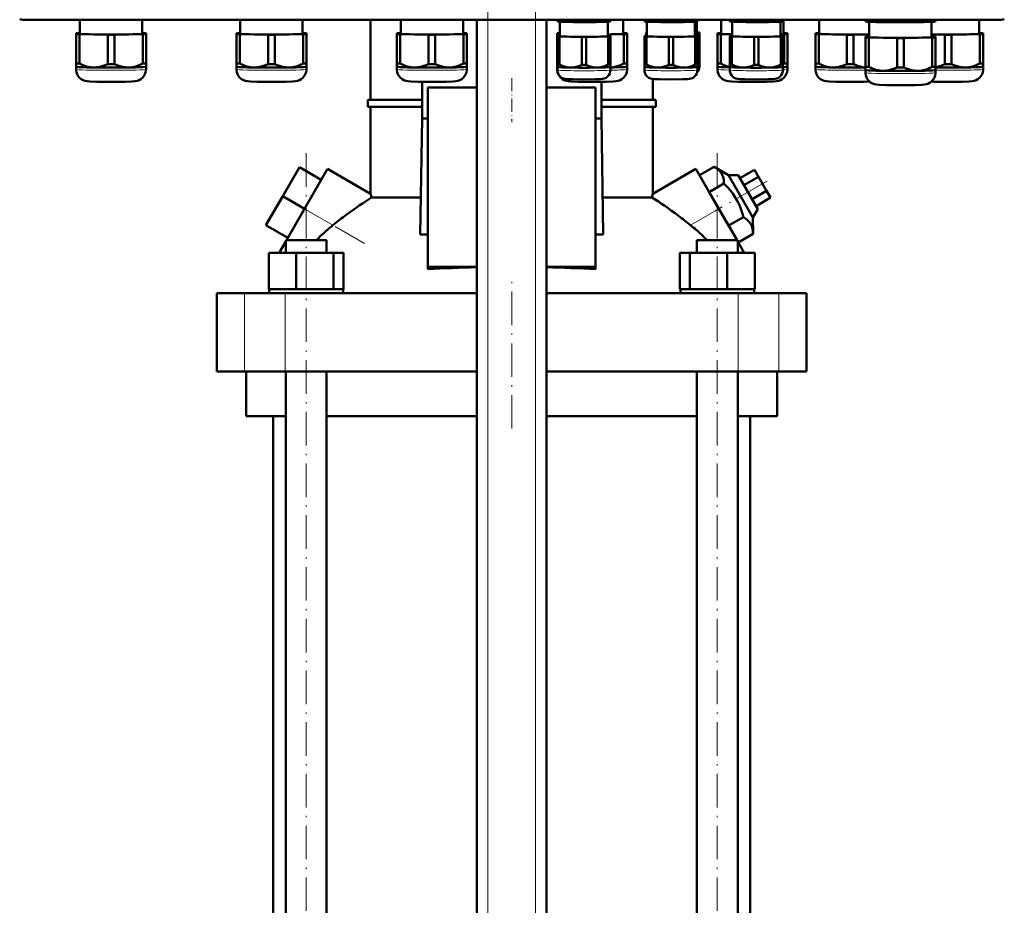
# Model space of a CAD drawing. Extents: x -1438 to 1837, y -1771 to 637.
# Tile 38 of 91: x -1179 to -827, y -73 to 244. Entities that reach past the tile are written whole.
import ezdxf

# ---------------------------------------------------------------- set-up
doc = ezdxf.new("R2010")
doc.units = 0
doc.linetypes.add('DASHDOT', pattern=[18.5, 12, -3, 0.5, -3])

msp = doc.modelspace()

# ---------------------------------------------------------------- linework, layer by layer
at = {"color": 7, "linetype": 'DASHDOT', "lineweight": 18}
for p, q in [((-1011.23, -389.5), (-1011.23, 301.4)), ((-994.23, -389.5), (-994.23, 301.4)), ((-1076.27, -185.83), (-1076.27, 196.97)), ((-929.19, -185.83), (-929.19, 196.97)), ((-911.39, 186.2), (-930.08, 175.41)), ((-1055.45, 163.91), (-1085.55, 181.29)), ((-1002.73, 97.67), (-1002.73, 150.47))]:
    msp.add_line(p, q, dxfattribs=at)
at = {"color": 7, "lineweight": 18}
for p, q in [((-1176.66, 244.01), (-1176.66, 243.82)), ((-1011.23, -331.93), (-1011.23, 243.82)), ((-994.23, -331.93), (-994.23, 243.82)), ((-828.6, 244.01), (-828.6, 243.82)), ((-1076.86, 176.27), (-1066.7, 170.41)), ((-938.75, 170.41), (-928.59, 176.27)), ((-1098.29, 118.07), (-1098.29, 146.07)), ((-1083.72, 118.07), (-1083.72, 146.07)), ((-921.73, 118.07), (-921.73, 146.07)), ((-907.16, 118.07), (-907.16, 146.07))]:
    msp.add_line(p, q, dxfattribs=at)
at = {"color": 7, "lineweight": 50}
for p, q in [((-828.6, 243.82), (-1176.66, 243.82)), ((-1157.2, 243.82), (-1157.2, 238.91)), ((-1134.9, 238.91), (-1134.9, 243.82)), ((-1099.82, 243.82), (-1099.82, 238.91)), ((-1077.52, 238.91), (-1077.52, 243.82)), ((-1053.23, 215.22), (-1053.23, 243.82)), ((-1042.45, 243.82), (-1042.45, 238.91)), ((-1020.15, 238.91), (-1020.15, 243.82)), ((-1015.23, -331.93), (-1015.23, 243.82)), ((-990.23, -331.93), (-990.23, 243.82)), ((-986.4, 243.47), (-986.4, 243.82)), ((-986.4, 243.47), (-986.4, 243.3)), ((-986.35, 243.28), (-986.4, 243.3)), ((-985.62, 243.43), (-985.62, 243.82)), ((-985.5, 238.01), (-985.5, 243.2)), ((-977.68, 243.31), (-977.68, 243.82)), ((-976.12, 243.31), (-976.12, 243.82)), ((-968.3, 243.2), (-968.3, 238.01)), ((-968.18, 243.43), (-968.18, 243.82)), ((-967.44, 243.28), (-967.4, 243.3)), ((-967.4, 243.47), (-967.4, 243.82)), ((-967.4, 243.3), (-967.4, 243.47)), ((-962.8, 238.91), (-962.8, 243.82)), ((-955.28, 243.47), (-955.28, 243.82)), ((-955.28, 243.47), (-955.28, 243.3)), ((-955.23, 243.28), (-955.28, 243.3)), ((-954.5, 243.43), (-954.5, 243.82)), ((-954.38, 238.01), (-954.38, 243.2)), ((-946.55, 243.31), (-946.55, 243.82)), ((-945, 243.31), (-945, 243.82)), ((-937.18, 243.2), (-937.18, 238.01)), ((-937.05, 243.43), (-937.05, 243.82)), ((-936.51, 243.25), (-936.51, 239.21)), ((-936.32, 243.28), (-936.28, 243.3)), ((-936.28, 243.47), (-936.28, 243.82)), ((-936.28, 243.3), (-936.28, 243.47)), ((-927.76, 243.82), (-927.76, 238.91)), ((-924.72, 243.47), (-924.72, 243.82)), ((-924.72, 243.47), (-924.72, 243.3)), ((-924.68, 243.28), (-924.72, 243.3)), ((-923.95, 243.43), (-923.95, 243.82)), ((-923.82, 238.01), (-923.82, 243.2)), ((-916, 243.31), (-916, 243.82)), ((-914.45, 243.31), (-914.45, 243.82)), ((-906.62, 243.2), (-906.62, 238.01)), ((-906.5, 243.43), (-906.5, 243.82)), ((-905.77, 243.28), (-905.72, 243.3)), ((-905.72, 243.47), (-905.72, 243.82)), ((-905.72, 243.3), (-905.72, 243.47)), ((-905.46, 238.91), (-905.46, 243.82)), ((-892.76, 243.82), (-892.76, 238.91)), ((-876.16, 243.5), (-876.16, 243.82)), ((-876.16, 243.5), (-876.16, 243.29)), ((-876.1, 243.28), (-876.16, 243.29)), ((-874.97, 243.45), (-874.97, 243.82)), ((-874.81, 243.16), (-874.81, 237.71)), ((-864.84, 243.3), (-864.84, 243.82)), ((-862.47, 243.3), (-862.47, 243.82)), ((-852.51, 237.71), (-852.51, 243.16)), ((-852.34, 243.45), (-852.34, 243.82)), ((-851.22, 243.28), (-851.16, 243.29)), ((-851.16, 243.5), (-851.16, 243.82)), ((-851.16, 243.29), (-851.16, 243.5)), ((-835.46, 238.91), (-835.46, 243.82)), ((-1158.55, 239.06), (-1158.55, 238.75)), ((-1158.55, 238.75), (-1158.55, 228.25)), ((-1157.2, 239.12), (-1157.36, 239.11)), ((-1157.36, 238.7), (-1147.23, 238.55)), ((-1157.36, 238.7), (-1157.36, 228.2)), ((-1147.23, 238.55), (-1147.23, 228.04)), ((-1144.86, 238.55), (-1134.73, 238.7)), ((-1144.86, 238.55), (-1144.86, 228.04)), ((-1134.73, 239.11), (-1134.9, 239.12)), ((-1134.73, 238.7), (-1134.73, 228.2)), ((-1133.55, 238.75), (-1133.55, 239.06)), ((-1133.55, 238.75), (-1133.55, 228.25)), ((-1101.17, 239.06), (-1101.17, 238.76)), ((-1101.17, 238.76), (-1101.17, 228.25)), ((-1099.82, 239.12), (-1099.99, 239.12)), ((-1099.99, 238.7), (-1089.86, 238.55)), ((-1099.99, 238.7), (-1099.99, 228.2)), ((-1089.86, 238.55), (-1089.86, 228.04)), ((-1087.49, 238.55), (-1077.36, 238.7)), ((-1087.49, 238.55), (-1087.49, 228.04)), ((-1077.36, 239.12), (-1077.52, 239.12)), ((-1077.36, 238.7), (-1077.36, 228.2)), ((-1076.17, 238.76), (-1076.17, 239.06)), ((-1076.17, 238.76), (-1076.17, 228.25)), ((-1043.8, 239.06), (-1043.8, 238.76)), ((-1043.8, 238.76), (-1043.8, 228.25)), ((-1042.45, 239.12), (-1042.61, 239.12)), ((-1042.61, 238.7), (-1032.48, 238.55)), ((-1042.61, 238.7), (-1042.61, 228.2)), ((-1032.48, 238.55), (-1032.48, 228.05)), ((-1030.11, 238.55), (-1019.98, 238.7)), ((-1030.11, 238.55), (-1030.11, 228.05)), ((-1019.98, 239.12), (-1020.15, 239.12)), ((-1019.98, 238.7), (-1019.98, 228.2)), ((-1018.8, 238.76), (-1018.8, 239.06)), ((-1018.8, 238.76), (-1018.8, 228.25)), ((-986.45, 239.06), (-986.45, 238.76)), ((-986.45, 238.76), (-986.45, 228.25)), ((-986.4, 238.13), (-986.4, 237.89)), ((-986.4, 237.89), (-986.4, 227.93)), ((-985.5, 238.17), (-985.62, 238.16)), ((-985.62, 237.85), (-977.68, 237.73)), ((-985.62, 237.85), (-985.62, 227.9)), ((-977.68, 237.73), (-977.68, 227.78)), ((-976.12, 237.73), (-968.18, 237.85)), ((-976.12, 237.73), (-976.12, 227.78)), ((-968.3, 238.62), (-962.64, 238.7)), ((-968.18, 238.16), (-968.3, 238.17)), ((-968.18, 237.85), (-968.18, 227.9)), ((-967.4, 237.89), (-967.4, 238.13)), ((-967.4, 237.89), (-967.4, 227.93)), ((-962.64, 239.12), (-962.8, 239.12)), ((-962.64, 238.7), (-962.64, 228.2)), ((-961.45, 238.76), (-961.45, 239.06)), ((-961.45, 238.76), (-961.45, 228.25)), ((-955.28, 238.13), (-955.28, 237.89)), ((-955.28, 237.89), (-955.28, 227.93)), ((-954.61, 239.33), (-954.61, 239.09)), ((-954.61, 239.09), (-954.61, 238.16)), ((-954.38, 238.17), (-954.5, 238.17)), ((-954.5, 237.85), (-946.55, 237.73)), ((-954.5, 237.85), (-954.5, 227.9)), ((-946.55, 237.73), (-946.55, 227.78)), ((-945, 237.73), (-937.05, 237.85)), ((-945, 237.73), (-945, 227.78)), ((-937.18, 239.04), (-936.38, 239.06)), ((-937.05, 238.17), (-937.18, 238.17)), ((-937.05, 237.85), (-937.05, 227.9)), ((-936.38, 239.37), (-936.51, 239.37)), ((-936.38, 239.06), (-936.38, 238.14)), ((-936.28, 237.89), (-936.28, 238.13)), ((-936.28, 237.89), (-936.28, 227.93)), ((-935.61, 239.09), (-935.61, 239.33)), ((-935.61, 239.09), (-935.61, 229.13)), ((-929.11, 239.06), (-929.11, 238.76)), ((-929.11, 238.76), (-929.11, 228.25)), ((-927.76, 239.12), (-927.92, 239.12)), ((-927.92, 238.7), (-923.82, 238.64)), ((-927.92, 238.7), (-927.92, 228.2)), ((-924.72, 238.13), (-924.72, 237.89)), ((-924.72, 237.89), (-924.72, 227.93)), ((-923.82, 238.17), (-923.95, 238.16)), ((-923.95, 237.85), (-916, 237.73)), ((-923.95, 237.85), (-923.95, 227.9)), ((-916, 237.73), (-916, 227.78)), ((-914.45, 237.73), (-906.5, 237.85)), ((-914.45, 237.73), (-914.45, 227.78)), ((-906.62, 238.68), (-905.29, 238.7)), ((-906.5, 238.16), (-906.62, 238.17)), ((-906.5, 237.85), (-906.5, 227.9)), ((-905.72, 237.89), (-905.72, 238.13)), ((-905.72, 237.89), (-905.72, 227.93)), ((-905.29, 239.12), (-905.46, 239.12)), ((-905.29, 238.7), (-905.29, 228.2)), ((-904.11, 238.76), (-904.11, 239.06)), ((-904.11, 238.76), (-904.11, 228.25)), ((-894.11, 239.06), (-894.11, 238.76)), ((-894.11, 238.76), (-894.11, 228.25)), ((-892.76, 239.12), (-892.92, 239.12)), ((-892.92, 238.7), (-882.79, 238.55)), ((-892.92, 238.7), (-892.92, 228.2)), ((-882.79, 238.55), (-882.79, 228.05)), ((-880.42, 238.55), (-874.81, 238.64)), ((-880.42, 238.55), (-880.42, 228.05)), ((-876.16, 237.86), (-876.16, 237.56)), ((-876.16, 237.56), (-876.16, 227.05)), ((-874.81, 237.92), (-874.97, 237.92)), ((-874.97, 237.5), (-864.84, 237.35)), ((-874.97, 237.5), (-874.97, 227)), ((-864.84, 237.35), (-864.84, 226.85)), ((-862.47, 237.35), (-852.34, 237.5)), ((-862.47, 237.35), (-862.47, 226.85)), ((-852.51, 238.62), (-847.79, 238.55)), ((-852.34, 237.92), (-852.51, 237.92)), ((-852.34, 237.5), (-852.34, 227)), ((-851.16, 237.56), (-851.16, 237.86)), ((-851.16, 237.56), (-851.16, 227.05)), ((-847.79, 238.55), (-847.79, 228.05)), ((-845.42, 238.55), (-835.29, 238.7)), ((-845.42, 238.55), (-845.42, 228.05)), ((-835.29, 239.12), (-835.46, 239.12)), ((-835.29, 238.7), (-835.29, 228.2)), ((-834.11, 238.76), (-834.11, 239.06)), ((-834.11, 238.76), (-834.11, 228.25)), ((-935.61, 228.2), (-935.61, 229.13)), ((-1158.55, 228.25), (-1158.55, 227.1)), ((-1158.55, 227.1), (-1158.55, 226.15)), ((-1158.54, 227.09), (-1158.55, 227.1)), ((-1133.55, 227.1), (-1133.55, 228.25)), ((-1133.55, 226.15), (-1133.55, 227.1)), ((-1133.55, 227.09), (-1133.55, 227.1)), ((-1101.17, 228.25), (-1101.17, 227.1)), ((-1101.17, 227.1), (-1101.17, 226.15)), ((-1101.17, 227.1), (-1101.17, 227.1)), ((-1076.18, 227.1), (-1076.17, 227.1)), ((-1076.17, 227.1), (-1076.17, 228.25)), ((-1076.17, 226.15), (-1076.17, 227.1)), ((-1043.8, 228.25), (-1043.8, 227.1)), ((-1043.8, 227.11), (-1043.8, 226.15)), ((-1043.79, 227.1), (-1043.8, 227.1)), ((-1018.8, 227.1), (-1018.8, 228.25)), ((-1018.8, 226.15), (-1018.8, 227.11)), ((-1018.8, 227.1), (-1018.8, 227.1)), ((-986.45, 228.25), (-986.45, 227.1)), ((-986.45, 227.11), (-986.45, 226.15)), ((-986.45, 227.1), (-986.45, 227.1)), ((-986.4, 227.93), (-986.4, 227)), ((-986.4, 225.91), (-986.4, 227)), ((-986.4, 227), (-986.4, 227)), ((-967.4, 227), (-967.4, 227.93)), ((-967.4, 227), (-967.4, 225.91)), ((-967.4, 227), (-967.4, 227)), ((-961.46, 227.1), (-961.45, 227.1)), ((-961.45, 227.1), (-961.45, 228.25)), ((-961.45, 226.15), (-961.45, 227.11)), ((-955.28, 227.93), (-955.28, 227)), ((-955.28, 225.91), (-955.28, 227)), ((-955.27, 227), (-955.28, 227)), ((-936.28, 227), (-936.28, 227.93)), ((-936.28, 227), (-936.28, 225.91)), ((-936.28, 227), (-936.28, 227)), ((-935.61, 228.2), (-935.61, 227.11)), ((-935.61, 228.2), (-935.61, 228.2)), ((-929.11, 228.25), (-929.11, 227.1)), ((-929.11, 227.11), (-929.11, 226.15)), ((-929.1, 227.1), (-929.11, 227.1)), ((-924.72, 227.93), (-924.72, 227)), ((-924.72, 225.91), (-924.72, 227)), ((-924.72, 227), (-924.72, 227)), ((-905.73, 227), (-905.72, 227)), ((-905.72, 227), (-905.72, 227.93)), ((-905.72, 227), (-905.72, 225.91)), ((-904.11, 227.1), (-904.11, 228.25)), ((-904.11, 226.15), (-904.11, 227.11)), ((-904.11, 227.1), (-904.11, 227.1)), ((-894.11, 228.25), (-894.11, 227.1)), ((-894.11, 227.11), (-894.11, 226.15)), ((-894.1, 227.1), (-894.11, 227.1)), ((-876.16, 227.05), (-876.16, 225.9)), ((-876.16, 225.91), (-876.16, 224.96)), ((-876.15, 225.9), (-876.16, 225.9)), ((-851.16, 225.9), (-851.16, 227.05)), ((-851.16, 224.96), (-851.16, 225.91)), ((-851.16, 225.9), (-851.16, 225.9)), ((-834.11, 227.1), (-834.11, 228.25)), ((-834.11, 226.15), (-834.11, 227.11)), ((-834.11, 227.1), (-834.11, 227.1)), ((-952.23, 215.22), (-952.23, 222.69)), ((-1034.79, 221.72), (-1034.79, 208.57)), ((-1015.23, 219.68), (-1032.73, 219.68)), ((-1032.73, 219.68), (-1032.73, 155.57)), ((-972.73, 219.68), (-990.23, 219.68)), ((-972.73, 155.57), (-972.73, 219.68)), ((-970.66, 208.57), (-970.66, 221.72)), ((-1054.23, 215.22), (-1034.79, 215.22)), ((-1054.23, 212.72), (-1054.23, 215.22)), ((-970.66, 215.22), (-951.23, 215.22)), ((-951.23, 212.72), (-951.23, 215.22)), ((-1034.79, 212.72), (-1054.23, 212.72)), ((-1053.23, 181.68), (-1053.23, 212.72)), ((-951.23, 212.72), (-970.66, 212.72)), ((-952.23, 181.68), (-952.23, 212.72)), ((-1034.79, 208.57), (-1035.47, 167.13)), ((-1034.79, 208.57), (-1032.73, 208.57)), ((-972.73, 208.57), (-970.66, 208.57)), ((-969.98, 167.13), (-970.66, 208.57)), ((-1078.65, 191.16), (-1084.65, 180.77)), ((-1070.86, 186.66), (-1078.65, 191.16)), ((-1076.86, 176.27), (-1068.61, 190.56)), ((-1053.23, 181.68), (-1068.61, 190.56)), ((-952.23, 181.68), (-936.84, 190.56)), ((-936.84, 190.56), (-928.59, 176.27)), ((-935.52, 188.27), (-930.26, 191.31)), ((-930.26, 191.31), (-925.17, 188.33)), ((-921.09, 187.27), (-915.89, 190.27)), ((-914.45, 187.77), (-915.89, 190.27)), ((-932.06, 182.27), (-935.52, 188.27)), ((-925.17, 188.33), (-921.7, 188.33)), ((-925.17, 188.33), (-916.43, 173.21)), ((-914.7, 176.21), (-921.7, 188.33)), ((-919.65, 184.77), (-914.45, 187.77)), ((-911.56, 182.77), (-914.45, 187.77)), ((-1070.86, 186.66), (-1076.86, 176.27)), ((-932.06, 182.27), (-926.79, 185.31)), ((-1084.65, 180.77), (-1090.65, 170.38)), ((-1076.86, 176.27), (-1084.65, 180.77)), ((-1052.9, 180.29), (-1035.25, 180.29)), ((-970.2, 180.29), (-952.55, 180.29)), ((-925.13, 170.27), (-932.06, 182.27)), ((-916.76, 179.77), (-911.56, 182.77)), ((-915.32, 177.27), (-910.12, 180.27)), ((-910.12, 180.27), (-911.56, 182.77)), ((-1083.32, 165.07), (-1076.86, 176.27)), ((-922.13, 165.07), (-928.59, 176.27)), ((-914.7, 176.21), (-916.43, 173.21)), ((-925.13, 170.27), (-919.86, 173.31)), ((-916.43, 173.21), (-916.4, 167.31)), ((-1082.86, 165.88), (-1090.65, 170.38)), ((-1035.47, 167.13), (-1032.73, 167.13)), ((-972.73, 167.13), (-969.98, 167.13)), ((-921.67, 164.27), (-916.4, 167.31)), ((-1085.43, 161.42), (-1083.57, 164.65)), ((-1083.57, 165.07), (-1081.43, 165.07)), ((-1083.57, 160.57), (-1083.57, 165.07)), ((-1081.43, 165.07), (-1068.97, 165.07)), ((-1068.97, 160.57), (-1068.97, 165.07)), ((-936.49, 165.07), (-924.03, 165.07)), ((-936.49, 160.57), (-936.49, 165.07)), ((-924.03, 165.07), (-921.89, 165.07)), ((-921.89, 160.57), (-921.89, 165.07)), ((-920.02, 161.42), (-921.89, 164.65)), ((-1089.65, 160.57), (-1079.85, 160.57)), ((-1089.65, 147.57), (-1089.65, 160.57)), ((-1085.92, 160.57), (-1085.43, 161.42)), ((-1085.43, 160.57), (-1085.43, 161.42)), ((-1079.85, 147.57), (-1079.85, 160.57)), ((-1079.85, 160.57), (-1066.47, 160.57)), ((-1066.47, 147.57), (-1066.47, 160.57)), ((-1066.47, 160.57), (-1062.88, 160.57)), ((-1062.88, 147.57), (-1062.88, 160.57)), ((-942.57, 160.57), (-938.98, 160.57)), ((-942.57, 147.57), (-942.57, 160.57)), ((-938.98, 147.57), (-938.98, 160.57)), ((-938.98, 160.57), (-925.6, 160.57)), ((-925.6, 147.57), (-925.6, 160.57)), ((-925.6, 160.57), (-915.8, 160.57)), ((-920.02, 160.57), (-920.02, 161.42)), ((-920.02, 161.42), (-919.53, 160.57)), ((-915.8, 147.57), (-915.8, 160.57)), ((-915.8, 147.57), (-915.8, 160.57)), ((-1032.73, 155.57), (-1015.23, 155.57)), ((-1032.73, 154.66), (-1032.73, 155.57)), ((-990.23, 155.57), (-972.73, 155.57)), ((-972.73, 154.66), (-972.73, 155.57)), ((-1108.23, 146.07), (-1098.29, 146.07)), ((-1108.23, 118.07), (-1108.23, 146.07)), ((-1098.29, 146.07), (-1083.72, 146.07)), ((-1089.65, 147.57), (-1088.64, 147.57)), ((-1089.47, 147.57), (-1089.28, 147.57)), ((-1089.47, 147.57), (-1089.47, 146.07)), ((-1088.64, 147.57), (-1080.86, 147.57)), ((-1083.72, 146.07), (-1015.23, 146.07)), ((-1080.86, 147.57), (-1079.85, 147.57)), ((-1079.85, 147.57), (-1078.47, 147.57)), ((-1078.47, 147.57), (-1076.27, 147.57)), ((-1076.27, 147.57), (-1067.85, 147.57)), ((-1067.85, 147.57), (-1066.47, 147.57)), ((-1066.47, 147.57), (-1066.1, 147.57)), ((-1066.1, 147.57), (-1063.07, 147.57)), ((-1063.07, 147.57), (-1062.88, 147.57)), ((-1063.07, 147.57), (-1063.07, 146.07)), ((-990.23, 146.07), (-921.73, 146.07)), ((-942.57, 147.57), (-942.39, 147.57)), ((-942.39, 147.57), (-939.35, 147.57)), ((-942.39, 147.57), (-942.39, 146.07)), ((-939.35, 147.57), (-938.98, 147.57)), ((-938.98, 147.57), (-937.6, 147.57)), ((-937.6, 147.57), (-929.19, 147.57)), ((-929.19, 147.57), (-926.98, 147.57)), ((-926.98, 147.57), (-925.6, 147.57)), ((-925.6, 147.57), (-924.59, 147.57)), ((-924.59, 147.57), (-916.81, 147.57)), ((-921.73, 146.07), (-907.16, 146.07)), ((-916.81, 147.57), (-915.8, 147.57)), ((-916.17, 147.57), (-915.99, 147.57)), ((-915.99, 147.57), (-915.99, 146.07)), ((-915.99, 147.57), (-915.99, 146.07)), ((-907.16, 146.07), (-897.23, 146.07)), ((-897.23, 118.07), (-897.23, 146.07)), ((-1098.29, 118.07), (-1108.23, 118.07)), ((-1083.72, 118.07), (-1098.29, 118.07)), ((-1097.73, 118.07), (-1097.73, 102.07)), ((-1015.23, 118.07), (-1083.72, 118.07)), ((-1083.57, -153.93), (-1083.57, 118.07)), ((-1068.97, -153.93), (-1068.97, 118.07)), ((-921.73, 118.07), (-990.23, 118.07)), ((-936.49, -153.93), (-936.49, 118.07)), ((-921.89, -153.93), (-921.89, 118.07)), ((-907.16, 118.07), (-921.73, 118.07)), ((-907.73, 102.07), (-907.73, 118.07)), ((-897.23, 118.07), (-907.16, 118.07)), ((-1083.57, 102.07), (-1097.73, 102.07)), ((-1088.08, -153.93), (-1088.08, 102.07)), ((-1015.23, 102.07), (-1068.97, 102.07)), ((-936.49, 102.07), (-990.23, 102.07)), ((-907.73, 102.07), (-921.89, 102.07)), ((-917.38, 102.07), (-917.38, -153.93))]:
    msp.add_line(p, q, dxfattribs=at)
at = {"color": 7, "linetype": 'DASHDOT', "lineweight": 18, "ltscale": 0.394469}
msp.add_line((-1002.73, 223.03), (-1002.73, 207.25), dxfattribs=at)
at = {"color": 7, "lineweight": 50}
for points in [[(-981.65, 243.09), (-983.62, 243.19), (-985.62, 243.43)], [(-977.68, 243.31), (-979.68, 243.13), (-981.65, 243.09)], [(-972.15, 243.09), (-974.12, 243.13), (-976.12, 243.31)], [(-968.18, 243.43), (-970.18, 243.19), (-972.15, 243.09)], [(-950.53, 243.09), (-952.5, 243.19), (-954.5, 243.43)], [(-946.55, 243.31), (-948.56, 243.14), (-950.53, 243.09)], [(-941.03, 243.09), (-943, 243.14), (-945, 243.31)], [(-937.05, 243.43), (-939.06, 243.19), (-941.03, 243.09)], [(-919.97, 243.09), (-921.94, 243.19), (-923.95, 243.43)], [(-916, 243.31), (-918, 243.13), (-919.97, 243.09)], [(-910.47, 243.09), (-912.44, 243.13), (-914.45, 243.31)], [(-906.5, 243.43), (-908.5, 243.19), (-910.47, 243.09)], [(-869.91, 243.03), (-871.16, 243.07), (-872.42, 243.15), (-873.69, 243.28), (-874.97, 243.45)], [(-864.84, 243.3), (-866.21, 243.16), (-867.55, 243.07), (-868.73, 243.03), (-869.91, 243.03)], [(-857.41, 243.03), (-858.59, 243.03), (-859.76, 243.07), (-861.11, 243.16), (-862.47, 243.3)], [(-852.34, 243.45), (-853.63, 243.28), (-854.89, 243.15), (-856.15, 243.07), (-857.41, 243.03)], [(-1146.05, 221.7), (-1151.12, 221.74), (-1153.52, 221.81), (-1154.59, 221.89), (-1155.36, 222.03), (-1156.05, 222.28), (-1156.72, 222.66), (-1157.3, 223.15), (-1157.79, 223.73), (-1158.16, 224.39), (-1158.41, 225.1), (-1158.53, 225.85), (-1158.55, 226.15)], [(-1152.3, 226.82), (-1152.92, 226.85), (-1153.54, 226.92), (-1154.19, 227.04), (-1154.84, 227.2), (-1156.1, 227.63), (-1157.36, 228.2)], [(-1147.23, 228.04), (-1148.49, 227.51), (-1149.75, 227.12), (-1150.4, 226.98), (-1151.05, 226.88), (-1151.67, 226.83), (-1152.3, 226.82)], [(-1146.05, 221.7), (-1140.97, 221.74), (-1138.57, 221.81), (-1137.5, 221.89), (-1136.73, 222.03), (-1136.04, 222.28), (-1135.38, 222.66), (-1134.79, 223.15), (-1134.3, 223.73), (-1133.93, 224.39), (-1133.68, 225.1), (-1133.56, 225.85), (-1133.55, 226.15)], [(-1139.8, 226.82), (-1140.42, 226.83), (-1141.04, 226.88), (-1141.69, 226.98), (-1142.34, 227.12), (-1143.6, 227.51), (-1144.86, 228.04)], [(-1134.73, 228.2), (-1135.99, 227.63), (-1137.25, 227.2), (-1137.9, 227.04), (-1138.55, 226.92), (-1139.17, 226.85), (-1139.8, 226.82)], [(-1088.67, 221.7), (-1093.75, 221.74), (-1096.15, 221.82), (-1097.22, 221.89), (-1097.98, 222.03), (-1098.68, 222.28), (-1099.34, 222.66), (-1099.93, 223.15), (-1100.41, 223.73), (-1100.79, 224.39), (-1101.04, 225.1), (-1101.16, 225.85), (-1101.17, 226.15)], [(-1094.92, 226.82), (-1095.54, 226.85), (-1096.16, 226.92), (-1096.82, 227.04), (-1097.47, 227.2), (-1098.73, 227.63), (-1099.99, 228.2)], [(-1089.86, 228.04), (-1091.12, 227.51), (-1092.38, 227.12), (-1093.02, 226.98), (-1093.68, 226.88), (-1094.3, 226.83), (-1094.92, 226.82)], [(-1088.67, 221.7), (-1083.6, 221.74), (-1081.2, 221.82), (-1080.12, 221.89), (-1079.36, 222.03), (-1078.67, 222.28), (-1078, 222.66), (-1077.42, 223.15), (-1076.93, 223.73), (-1076.56, 224.39), (-1076.3, 225.1), (-1076.18, 225.85), (-1076.17, 226.15)], [(-1082.42, 226.82), (-1083.05, 226.83), (-1083.67, 226.88), (-1084.32, 226.98), (-1084.97, 227.12), (-1086.23, 227.51), (-1087.49, 228.04)], [(-1077.36, 228.2), (-1078.62, 227.63), (-1079.88, 227.2), (-1080.53, 227.04), (-1081.18, 226.92), (-1081.8, 226.85), (-1082.42, 226.82)], [(-1031.3, 221.7), (-1036.37, 221.74), (-1038.77, 221.82), (-1039.85, 221.9), (-1040.61, 222.04), (-1041.3, 222.28), (-1041.97, 222.66), (-1042.55, 223.15), (-1043.04, 223.73), (-1043.41, 224.39), (-1043.67, 225.1), (-1043.79, 225.85), (-1043.8, 226.15)], [(-1037.55, 226.82), (-1038.17, 226.85), (-1038.79, 226.92), (-1039.44, 227.04), (-1040.09, 227.2), (-1041.35, 227.63), (-1042.61, 228.2)], [(-1032.48, 228.05), (-1033.74, 227.51), (-1035, 227.13), (-1035.65, 226.98), (-1036.3, 226.89), (-1036.92, 226.83), (-1037.55, 226.82)], [(-1031.3, 221.7), (-1026.22, 221.74), (-1023.83, 221.82), (-1022.75, 221.9), (-1021.99, 222.04), (-1021.29, 222.28), (-1020.63, 222.66), (-1020.04, 223.15), (-1019.56, 223.73), (-1019.18, 224.39), (-1018.93, 225.1), (-1018.81, 225.85), (-1018.8, 226.15)], [(-1025.05, 226.82), (-1025.67, 226.83), (-1026.3, 226.89), (-1026.95, 226.98), (-1027.59, 227.13), (-1028.85, 227.51), (-1030.11, 228.05)], [(-1019.98, 228.2), (-1021.24, 227.63), (-1022.5, 227.2), (-1023.15, 227.04), (-1023.81, 226.92), (-1024.43, 226.85), (-1025.05, 226.82)], [(-973.95, 221.7), (-979.03, 221.74), (-981.43, 221.82), (-982.5, 221.9), (-983.26, 222.04), (-983.96, 222.28), (-984.62, 222.66), (-985.21, 223.15), (-985.69, 223.73), (-986.07, 224.39), (-986.32, 225.1), (-986.44, 225.85), (-986.45, 226.15)], [(-976.9, 222.55), (-981.03, 222.59), (-982.82, 222.65), (-983.59, 222.72), (-984.2, 222.87), (-984.82, 223.15), (-985.38, 223.57), (-985.83, 224.08), (-986.16, 224.69), (-986.35, 225.34), (-986.4, 225.91)], [(-981.65, 226.79), (-982.54, 226.86), (-983.43, 227.03), (-984.31, 227.31), (-984.96, 227.58), (-985.62, 227.9)], [(-977.68, 227.78), (-978.66, 227.35), (-979.65, 227.03), (-980.65, 226.84), (-981.65, 226.79)], [(-976.9, 222.55), (-972.77, 222.59), (-970.98, 222.65), (-970.2, 222.72), (-969.6, 222.87), (-968.98, 223.15), (-968.42, 223.57), (-967.97, 224.08), (-967.64, 224.69), (-967.45, 225.34), (-967.4, 225.91)], [(-972.15, 226.79), (-973.15, 226.84), (-974.15, 227.03), (-975.13, 227.35), (-976.12, 227.78)], [(-973.95, 221.7), (-968.88, 221.74), (-966.48, 221.82), (-965.41, 221.9), (-964.64, 222.04), (-963.95, 222.28), (-963.28, 222.66), (-962.7, 223.15), (-962.21, 223.73), (-961.84, 224.39), (-961.59, 225.1), (-961.46, 225.85), (-961.45, 226.15)], [(-968.18, 227.9), (-968.83, 227.58), (-969.49, 227.31), (-970.37, 227.03), (-971.26, 226.86), (-972.15, 226.79)], [(-962.64, 228.2), (-963.82, 227.66), (-965.01, 227.24), (-966.2, 226.97), (-967.4, 226.83)], [(-945.78, 222.55), (-949.91, 222.59), (-951.7, 222.65), (-952.47, 222.72), (-953.08, 222.87), (-953.7, 223.15), (-954.26, 223.57), (-954.71, 224.09), (-955.03, 224.69), (-955.23, 225.35), (-955.28, 225.91)], [(-950.53, 226.79), (-951.42, 226.86), (-952.3, 227.03), (-953.18, 227.31), (-953.84, 227.58), (-954.5, 227.9)], [(-946.55, 227.78), (-947.54, 227.35), (-948.53, 227.03), (-949.52, 226.84), (-950.53, 226.79)], [(-945.78, 222.55), (-941.65, 222.59), (-939.86, 222.65), (-939.08, 222.72), (-938.48, 222.87), (-937.85, 223.15), (-937.3, 223.57), (-936.85, 224.09), (-936.52, 224.69), (-936.33, 225.35), (-936.28, 225.91)], [(-941.03, 226.79), (-942.03, 226.84), (-943.03, 227.03), (-944.01, 227.35), (-945, 227.78)], [(-937.05, 227.9), (-937.71, 227.58), (-938.37, 227.31), (-939.25, 227.03), (-940.14, 226.86), (-941.03, 226.79)], [(-916.61, 221.7), (-921.68, 221.74), (-924.08, 221.82), (-925.16, 221.9), (-925.92, 222.04), (-926.61, 222.28), (-927.28, 222.66), (-927.86, 223.15), (-928.35, 223.73), (-928.72, 224.39), (-928.98, 225.1), (-929.1, 225.85), (-929.11, 226.15)], [(-924.72, 227.03), (-925.79, 227.32), (-926.86, 227.71), (-927.92, 228.2)], [(-915.22, 222.55), (-919.35, 222.59), (-921.14, 222.65), (-921.92, 222.72), (-922.52, 222.87), (-923.15, 223.15), (-923.7, 223.57), (-924.15, 224.08), (-924.48, 224.69), (-924.67, 225.34), (-924.72, 225.91)], [(-919.97, 226.79), (-920.86, 226.86), (-921.75, 227.03), (-922.63, 227.31), (-923.29, 227.58), (-923.95, 227.9)], [(-916, 227.78), (-916.99, 227.35), (-917.97, 227.03), (-918.97, 226.84), (-919.97, 226.79)], [(-916.61, 221.7), (-911.53, 221.74), (-909.13, 221.82), (-908.06, 221.9), (-907.3, 222.04), (-906.6, 222.28), (-905.94, 222.66), (-905.35, 223.15), (-904.87, 223.73), (-904.49, 224.39), (-904.24, 225.1), (-904.12, 225.85), (-904.11, 226.15)], [(-915.22, 222.55), (-911.09, 222.59), (-909.3, 222.65), (-908.53, 222.72), (-907.92, 222.87), (-907.3, 223.15), (-906.74, 223.57), (-906.29, 224.08), (-905.97, 224.69), (-905.77, 225.34), (-905.72, 225.91)], [(-910.47, 226.79), (-911.48, 226.84), (-912.47, 227.03), (-913.46, 227.35), (-914.45, 227.78)], [(-906.5, 227.9), (-907.16, 227.58), (-907.82, 227.31), (-908.69, 227.03), (-909.58, 226.86), (-910.47, 226.79)], [(-881.61, 221.7), (-886.68, 221.74), (-889.08, 221.82), (-890.16, 221.9), (-890.92, 222.04), (-891.61, 222.28), (-892.28, 222.66), (-892.86, 223.15), (-893.35, 223.73), (-893.72, 224.39), (-893.98, 225.1), (-894.1, 225.85), (-894.11, 226.15)], [(-887.86, 226.82), (-888.48, 226.85), (-889.1, 226.92), (-889.75, 227.04), (-890.4, 227.2), (-891.66, 227.63), (-892.92, 228.2)], [(-882.79, 228.05), (-884.05, 227.51), (-885.31, 227.13), (-885.96, 226.98), (-886.61, 226.89), (-887.23, 226.83), (-887.86, 226.82)], [(-876.16, 226.84), (-877.11, 226.96), (-878.06, 227.17), (-879.01, 227.46), (-879.71, 227.73), (-880.42, 228.05)], [(-869.91, 225.62), (-870.53, 225.65), (-871.15, 225.72), (-871.8, 225.84), (-872.45, 226), (-873.71, 226.43), (-874.97, 227)], [(-864.84, 226.85), (-866.1, 226.32), (-867.36, 225.93), (-868.01, 225.78), (-868.66, 225.69), (-869.28, 225.63), (-869.91, 225.62)], [(-857.41, 225.62), (-858.03, 225.63), (-858.65, 225.69), (-859.3, 225.78), (-859.95, 225.93), (-861.21, 226.32), (-862.47, 226.85)], [(-852.34, 227), (-853.6, 226.43), (-854.86, 226), (-855.51, 225.84), (-856.16, 225.72), (-856.78, 225.65), (-857.41, 225.62)], [(-847.79, 228.05), (-848.91, 227.57), (-850.03, 227.2), (-851.16, 226.95)], [(-846.61, 221.7), (-841.53, 221.74), (-839.13, 221.82), (-838.06, 221.9), (-837.3, 222.04), (-836.6, 222.28), (-835.94, 222.66), (-835.35, 223.15), (-834.87, 223.73), (-834.49, 224.39), (-834.24, 225.1), (-834.12, 225.85), (-834.11, 226.15)], [(-840.36, 226.82), (-840.98, 226.83), (-841.6, 226.89), (-842.26, 226.98), (-842.9, 227.13), (-844.16, 227.51), (-845.42, 228.05)], [(-835.29, 228.2), (-836.55, 227.63), (-837.81, 227.2), (-838.46, 227.04), (-839.12, 226.92), (-839.74, 226.85), (-840.36, 226.82)], [(-863.66, 220.5), (-868.73, 220.54), (-871.13, 220.62), (-872.2, 220.7), (-872.97, 220.84), (-873.66, 221.08), (-874.33, 221.46), (-874.91, 221.95), (-875.4, 222.53), (-875.77, 223.19), (-876.02, 223.9), (-876.15, 224.65), (-876.16, 224.96)], [(-863.66, 220.5), (-858.58, 220.54), (-856.18, 220.62), (-855.11, 220.7), (-854.35, 220.84), (-853.65, 221.08), (-852.99, 221.46), (-852.4, 221.95), (-851.92, 222.53), (-851.54, 223.19), (-851.29, 223.9), (-851.17, 224.65), (-851.16, 224.96)], [(-881.61, 221.7), (-876.61, 221.74), (-874.74, 221.79)], [(-846.61, 221.7), (-851.6, 221.74), (-852.6, 221.76)], [(-926.79, 185.31), (-926.82, 185.99), (-926.88, 186.64), (-926.98, 187.17), (-927.11, 187.67), (-927.39, 188.42), (-927.77, 189.11), (-928.26, 189.74), (-928.85, 190.32), (-929.51, 190.83), (-930.26, 191.31)], [(-919.86, 173.31), (-920.17, 174.46), (-920.51, 175.56), (-920.88, 176.59), (-921.28, 177.57), (-921.96, 179.01), (-922.74, 180.38), (-923.62, 181.7), (-924.61, 182.98), (-925.65, 184.15), (-926.79, 185.31)], [(-916.4, 167.31), (-916.42, 167.99), (-916.49, 168.64), (-916.58, 169.17), (-916.71, 169.67), (-917, 170.42), (-917.38, 171.11), (-917.87, 171.74), (-918.46, 172.32), (-919.12, 172.83), (-919.86, 173.31)]]:
    msp.add_lwpolyline(points, dxfattribs=at)
for centre, radius, start, end in [((-1176.66, 253.07), 9.25, 257.0008, 269.9996), ((-1176.66, 253.07), 9.25, 257.0008, 269.9996), ((-828.6, 253.07), 9.25, 270.0004, 282.9992), ((-828.6, 253.07), 9.25, 270.0004, 282.9993), ((-938.81, 227.11), 3.21, 318.4645, 359.9956), ((-912.94, 243.36), 16.98, 295.1665, 296.77), ((-1172.89, 152.56), 123.16, 13.0135, 13.676), ((-830.09, 151.96), 125.7, 166.3234, 166.9725), ((-961.29, 39.79), 167.85, 126.8314, 128.903), ((-1045.28, 38.36), 169.66, 51.1051, 52.9496), ((-1021.66, 114.51), 71.79, 128.861, 132.9306), ((-983.79, 114.51), 71.79, 47.0694, 51.139), ((-1021.78, 114.64), 71.61, 132.9316, 135.232), ((-983.67, 114.64), 71.61, 44.768, 47.0684), ((-1003.96, -326.63), 482.15, 91.3391, 93.4206), ((-1001.49, -326.61), 482.13, 86.5794, 88.661)]:
    msp.add_arc(centre, radius, start, end, dxfattribs=at)
for centre, major_axis, ratio, start_param, end_param in [((-976.9, 243.59), (-10.55, 0), 0.026177, 0.449938, 0.597259), ((-976.9, 243.31), (9.5, 0), 0.026177, 3.239479, 4.18879), ((-976.9, 243.31), (9.5, 0), 0.026177, 4.18879, 6.185299), ((-976.9, 243.59), (-10.55, 0), 0.026177, 1.497136, 1.644457), ((-976.9, 243.59), (-10.55, 0), 0.026177, 2.544333, 2.691654), ((-945.78, 243.59), (-10.55, 0), 0.026177, 0.449938, 0.597259), ((-945.78, 243.31), (9.5, 0), 0.026177, 3.239479, 4.18879), ((-945.78, 243.31), (9.5, 0), 0.026177, 4.18879, 6.185299), ((-945.78, 243.59), (-10.55, 0), 0.026177, 1.497136, 1.644457), ((-945.78, 243.59), (-10.55, 0), 0.026177, 2.544333, 2.691654), ((-915.22, 243.59), (-10.55, 0), 0.026177, 0.449938, 0.597259), ((-915.22, 243.31), (9.5, 0), 0.026177, 3.239479, 4.18879), ((-915.22, 243.31), (9.5, 0), 0.026177, 4.18879, 6.185299), ((-915.22, 243.59), (-10.55, 0), 0.026177, 1.497136, 1.644457), ((-915.22, 243.59), (-10.55, 0), 0.026177, 2.544333, 2.691654), ((-863.66, 243.66), (-13.8, 0), 0.026177, 0.437539, 0.609658), ((-863.66, 243.31), (12.5, 0), 0.026177, 3.239482, 4.18879), ((-863.66, 243.31), (12.5, 0), 0.026177, 4.18879, 6.185296), ((-863.66, 243.66), (-13.8, 0), 0.026177, 1.484737, 1.656856), ((-863.66, 243.66), (-13.8, 0), 0.026177, 2.531934, 2.704054), ((-1146.05, 238.91), (13.8, 0), 0.026177, 2.531934, 2.704054), ((-1146.05, 238.91), (13.8, 0), 0.026177, 3.579132, 3.751251), ((-1146.05, 238.91), (11.15, 0), 0.026177, 3.141593, 6.283185), ((-1146.05, 238.91), (13.8, 0), 0.026177, 4.626329, 4.798449), ((-1146.05, 238.91), (13.8, 0), 0.026177, 0.437539, 0.609658), ((-1146.05, 238.91), (13.8, 0), 0.026177, 5.673527, 5.845646), ((-1088.67, 238.91), (13.8, 0), 0.026177, 2.531934, 2.704054), ((-1088.67, 238.91), (13.8, 0), 0.026177, 3.579132, 3.751251), ((-1088.67, 238.91), (11.15, 0), 0.026177, 3.141593, 6.283185), ((-1088.67, 238.91), (13.8, 0), 0.026177, 4.626329, 4.798449), ((-1088.67, 238.91), (13.8, 0), 0.026177, 0.437539, 0.609658), ((-1088.67, 238.91), (13.8, 0), 0.026177, 5.673527, 5.845646), ((-1031.3, 238.91), (13.8, 0), 0.026177, 2.531934, 2.704054), ((-1031.3, 238.91), (13.8, 0), 0.026177, 3.579132, 3.751251), ((-1031.3, 238.91), (11.15, 0), 0.026177, 3.141593, 6.283185), ((-1031.3, 238.91), (13.8, 0), 0.026177, 4.626329, 4.798449), ((-1031.3, 238.91), (13.8, 0), 0.026177, 0.437539, 0.609658), ((-1031.3, 238.91), (13.8, 0), 0.026177, 5.673527, 5.845646), ((-973.95, 238.91), (13.8, 0), 0.026177, 2.561928, 2.704054), ((-973.95, 238.91), (13.8, 0), 0.026177, 3.579132, 3.721257), ((-976.9, 238.01), (10.55, 0), 0.026177, 2.544333, 2.691654), ((-976.9, 238.01), (10.55, 0), 0.026177, 3.591531, 3.738852), ((-976.9, 238.01), (8.6, 0), 0.026177, 3.141593, 6.283185), ((-976.9, 238.01), (10.55, 0), 0.026177, 4.638729, 4.786049), ((-973.95, 238.91), (11.15, 0), 0.026177, 5.244215, 6.283185), ((-976.9, 238.01), (10.55, 0), 0.026177, 0.449938, 0.597259), ((-976.9, 238.01), (10.55, 0), 0.026177, 5.685926, 5.833247), ((-973.95, 238.91), (13.8, 0), 0.026177, 0.437539, 0.609658), ((-973.95, 238.91), (13.8, 0), 0.026177, 5.673527, 5.845646), ((-945.78, 238.01), (10.55, 0), 0.026177, 2.544333, 2.691654), ((-945.78, 238.01), (10.55, 0), 0.026177, 3.591531, 3.738852), ((-945.11, 239.21), (10.55, 0), 0.026177, 2.64382, 2.691654), ((-945.11, 239.21), (10.55, 0), 0.026177, 3.591531, 3.639365), ((-945.78, 238.01), (8.6, 0), 0.026177, 3.141593, 6.283185), ((-945.78, 238.01), (10.55, 0), 0.026177, 4.638729, 4.786049), ((-945.11, 239.21), (8.6, 0), 0.026177, 5.885916, 6.283185), ((-945.78, 238.01), (10.55, 0), 0.026177, 0.449938, 0.597259), ((-945.78, 238.01), (10.55, 0), 0.026177, 5.685926, 5.833247), ((-945.11, 239.21), (10.55, 0), 0.026177, 0.449938, 0.597259), ((-945.11, 239.21), (10.55, 0), 0.026177, 5.685926, 5.833247), ((-916.61, 238.91), (13.8, 0), 0.026177, 2.531934, 2.704054), ((-916.61, 238.91), (13.8, 0), 0.026177, 3.579132, 3.751251), ((-916.61, 238.91), (11.15, 0), 0.026177, 3.141593, 4.008814), ((-915.22, 238.01), (10.55, 0), 0.026177, 2.544333, 2.691654), ((-915.22, 238.01), (10.55, 0), 0.026177, 3.591531, 3.738852), ((-915.22, 238.01), (8.6, 0), 0.026177, 3.141593, 6.283185), ((-915.22, 238.01), (10.55, 0), 0.026177, 4.638729, 4.786049), ((-916.61, 238.91), (11.15, 0), 0.026177, 5.822266, 6.283185), ((-915.22, 238.01), (10.55, 0), 0.026177, 0.449938, 0.597259), ((-915.22, 238.01), (10.55, 0), 0.026177, 5.685926, 5.833247), ((-916.61, 238.91), (13.8, 0), 0.026177, 0.437539, 0.609658), ((-916.61, 238.91), (13.8, 0), 0.026177, 5.673527, 5.845646), ((-881.61, 238.91), (13.8, 0), 0.026177, 2.531934, 2.704054), ((-881.61, 238.91), (13.8, 0), 0.026177, 3.579132, 3.751251), ((-881.61, 238.91), (11.15, 0), 0.026177, 3.141593, 5.368516), ((-881.61, 238.91), (13.8, 0), 0.026177, 4.626329, 4.798449), ((-863.66, 237.71), (13.8, 0), 0.026177, 2.531934, 2.704054), ((-863.66, 237.71), (13.8, 0), 0.026177, 3.579132, 3.751251), ((-863.66, 237.71), (11.15, 0), 0.026177, 3.141593, 6.283185), ((-863.66, 237.71), (13.8, 0), 0.026177, 4.626329, 4.798449), ((-846.61, 238.91), (11.15, 0), 0.026177, 4.155015, 6.283185), ((-863.66, 237.71), (13.8, 0), 0.026177, 0.437539, 0.609658), ((-863.66, 237.71), (13.8, 0), 0.026177, 5.673527, 5.845646), ((-846.61, 238.91), (13.8, 0), 0.026177, 4.626329, 4.798449), ((-846.61, 238.91), (13.8, 0), 0.026177, 0.437539, 0.609658), ((-846.61, 238.91), (13.8, 0), 0.026177, 5.673527, 5.845646), ((-945.11, 229.25), (-10.55, 0), 0.026177, 2.562554, 2.691654), ((-1146.05, 228.4), (-13.8, 0), 0.026177, 0.437539, 0.609658), ((-1146.05, 227.1), (12.5, 0), 0.026177, 3.167782, 6.256996), ((-1146.05, 228.4), (-13.8, 0), 0.026177, 1.484737, 1.656856), ((-1146.05, 228.4), (-13.8, 0), 0.026177, 2.531934, 2.704054), ((-1088.67, 228.4), (-13.8, 0), 0.026177, 0.437539, 0.609658), ((-1088.67, 227.1), (12.5, 0), 0.026177, 3.167782, 6.256996), ((-1088.67, 228.4), (-13.8, 0), 0.026177, 1.484737, 1.656856), ((-1088.67, 228.4), (-13.8, 0), 0.026177, 2.531934, 2.704054), ((-1031.3, 228.41), (-13.8, 0), 0.026177, 0.437539, 0.609658), ((-1031.3, 227.11), (12.5, 0), 0.026177, 3.167782, 6.256996), ((-1031.3, 228.41), (-13.8, 0), 0.026177, 1.484737, 1.656856), ((-1031.3, 228.41), (-13.8, 0), 0.026177, 2.531934, 2.704054), ((-973.95, 228.41), (-13.8, 0), 0.026177, 0.437539, 0.446729), ((-973.95, 227.11), (12.5, 0), 0.026177, 3.167782, 3.234803), ((-976.9, 228.05), (-10.55, 0), 0.026177, 0.449938, 0.597259), ((-976.9, 227), (9.5, 0), 0.026177, 3.167782, 6.256996), ((-976.9, 228.05), (-10.55, 0), 0.026177, 1.497136, 1.644457), ((-976.9, 228.05), (-10.55, 0), 0.026177, 2.544333, 2.691654), ((-973.95, 227.11), (12.5, 0), 0.026177, 5.26433, 6.256996), ((-973.95, 228.41), (-13.8, 0), 0.026177, 2.531934, 2.704054), ((-945.78, 228.05), (-10.55, 0), 0.026177, 0.449938, 0.597259), ((-945.78, 227), (9.5, 0), 0.026177, 3.167782, 6.256996), ((-945.78, 228.05), (-10.55, 0), 0.026177, 1.497136, 1.644457), ((-945.78, 228.05), (-10.55, 0), 0.026177, 2.544333, 2.691654), ((-945.11, 228.2), (9.5, 0), 0.026177, 5.905314, 6.256996), ((-916.61, 228.41), (-13.8, 0), 0.026177, 0.437539, 0.609658), ((-916.61, 227.11), (12.5, 0), 0.026177, 3.167782, 4.006016), ((-915.22, 228.05), (-10.55, 0), 0.026177, 0.449938, 0.597259), ((-915.22, 227), (9.5, 0), 0.026177, 3.167782, 6.256996), ((-915.22, 228.05), (-10.55, 0), 0.026177, 1.497136, 1.644457), ((-915.22, 228.05), (-10.55, 0), 0.026177, 2.544333, 2.691654), ((-916.61, 227.11), (12.5, 0), 0.026177, 5.769462, 6.256996), ((-916.61, 228.41), (-13.8, 0), 0.026177, 2.531934, 2.704054), ((-881.61, 228.41), (-13.8, 0), 0.026177, 0.437539, 0.609658), ((-881.61, 227.11), (12.5, 0), 0.026177, 3.167782, 5.163725), ((-881.61, 228.41), (-13.8, 0), 0.026177, 1.484737, 1.656856), ((-863.66, 227.21), (-13.8, 0), 0.026177, 0.437539, 0.609658), ((-863.66, 225.91), (12.5, 0), 0.026177, 3.167782, 6.256996), ((-863.66, 227.21), (-13.8, 0), 0.026177, 1.484737, 1.656856), ((-863.66, 227.21), (-13.8, 0), 0.026177, 2.531934, 2.704054), ((-846.61, 227.11), (12.5, 0), 0.026177, 4.34001, 6.256996), ((-846.61, 228.41), (-13.8, 0), 0.026177, 1.484737, 1.656856), ((-846.61, 228.41), (-13.8, 0), 0.026177, 2.531934, 2.704054), ((-1135, 25.39), (-106.91, -160.2), 0.216612, 3.57954, 3.690622), ((-866.77, 17.97), (110.71, -167.64), 0.214058, 2.598987, 2.71295)]:
    msp.add_ellipse(centre, major_axis=major_axis, ratio=ratio, start_param=start_param, end_param=end_param, dxfattribs=at)
at = {"color": 7, "lineweight": 18}
for centre, major_axis, start_param, end_param in [((-1146.05, 226.15), (12.5, 0), 3.141593, 6.283185), ((-1088.67, 226.15), (12.5, 0), 3.141593, 6.283185), ((-1031.3, 226.15), (12.5, 0), 3.141593, 6.283185), ((-973.95, 226.15), (12.5, 0), 3.141593, 3.234813), ((-976.9, 225.91), (9.5, 0), 3.141593, 5.235988), ((-976.9, 225.91), (9.5, 0), 5.235988, 6.283185), ((-973.95, 226.15), (12.5, 0), 5.264309, 6.283185), ((-945.78, 225.91), (9.5, 0), 3.141593, 5.235988), ((-945.78, 225.91), (9.5, 0), 5.235988, 6.283185), ((-945.11, 227.11), (9.5, 0), 5.905319, 6.283185), ((-916.61, 226.15), (12.5, 0), 3.141593, 4.006019), ((-915.22, 225.91), (9.5, 0), 3.141593, 5.235988), ((-915.22, 225.91), (9.5, 0), 5.235988, 6.283185), ((-916.61, 226.15), (12.5, 0), 5.769447, 6.283185), ((-881.61, 226.15), (12.5, 0), 3.141593, 5.163724), ((-846.61, 226.15), (12.5, 0), 4.34001, 6.283185), ((-863.66, 224.96), (12.5, 0), 3.141593, 6.283185)]:
    msp.add_ellipse(centre, major_axis=major_axis, ratio=0.026177, start_param=start_param, end_param=end_param, dxfattribs=at)

doc.saveas('drawing.dxf')
